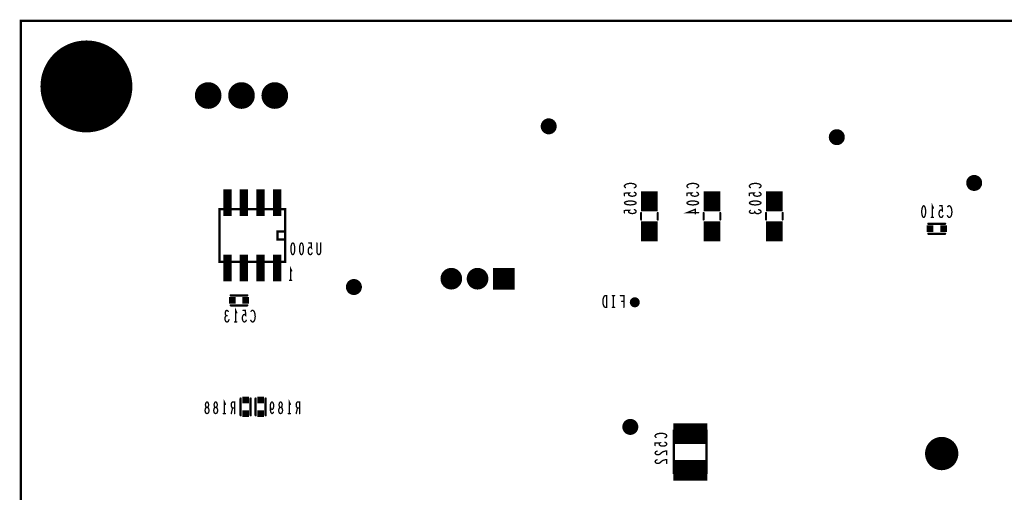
# Model space of a CAD drawing. Extents: x 0 to 8.86, y -3.29 to 6.3.
# Tile 13 of 129: x 0 to 2.95, y 4.88 to 6.3. Entities that reach past the tile are written whole.
import ezdxf

# ---------------------------------------------------------------- set-up
doc = ezdxf.new("R2010")
doc.units = 0
doc.layers.get('0').update_dxf_attribs({"color": 3, "linetype": 'CONTINUOUS'})

# ---------------------------------------------------------------- blocks, each defined once
blk = doc.blocks.new('PAD_S1')
at = {"const_width": 1}
blk.add_lwpolyline([(-0.5, 0), (0.5, 0)], dxfattribs=at)
blk = doc.blocks.new('PAD_R1')
at = {"const_width": 0.5}
blk.add_lwpolyline([(0.25, 0, 1), (-0.25, 0, 1)], format="xyb", close=True, dxfattribs=at)

msp = doc.modelspace()

# ---------------------------------------------------------------- linework, layer by layer
for points, const_width in [([(0, 0), (0, 6.29921), (8.85827, 6.29921), (8.85827, 0)], 0.007), ([(0.794, 5.576), (0.794, 5.734), (0.596, 5.734), (0.596, 5.576)], 0.007), ([(1.8125, 5.7525), (1.81367, 5.75463), (1.81658, 5.75623), (1.82008, 5.7573), (1.82475, 5.7581), (1.83, 5.75837), (1.83525, 5.7581), (1.83992, 5.7573), (1.84342, 5.75623), (1.84633, 5.75463), (1.8475, 5.7525), (1.84633, 5.75037), (1.84342, 5.74877), (1.83992, 5.7477), (1.83525, 5.7469), (1.83, 5.74663), (1.82475, 5.7469), (1.82008, 5.7477), (1.81658, 5.74877), (1.81367, 5.75037)], 0.004), ([(2, 5.7525), (2.00117, 5.75463), (2.00408, 5.75623), (2.00758, 5.7573), (2.01225, 5.7581), (2.0175, 5.75837), (2.02275, 5.7581), (2.02742, 5.7573), (2.03092, 5.75623), (2.03383, 5.75463), (2.035, 5.7525), (2.03383, 5.75037), (2.03092, 5.74877), (2.02742, 5.7477), (2.02275, 5.7469), (2.0175, 5.74663), (2.01225, 5.7469), (2.00758, 5.7477), (2.00408, 5.74877), (2.00117, 5.75037)], 0.004), ([(2.1875, 5.7525), (2.18867, 5.75463), (2.19158, 5.75623), (2.19508, 5.7573), (2.19975, 5.7581), (2.205, 5.75837), (2.21025, 5.7581), (2.21492, 5.7573), (2.21842, 5.75623), (2.22133, 5.75463), (2.2225, 5.7525), (2.22133, 5.75037), (2.21842, 5.74877), (2.21492, 5.7477), (2.21025, 5.7469), (2.205, 5.74663), (2.19975, 5.7469), (2.19508, 5.7477), (2.19158, 5.74877), (2.18867, 5.75037)], 0.004), ([(2.71093, 5.74386), (2.71306, 5.74269), (2.71466, 5.73978), (2.71573, 5.73628), (2.71653, 5.73161), (2.7168, 5.72636), (2.71653, 5.72111), (2.71573, 5.71644), (2.71466, 5.71294), (2.71306, 5.71003), (2.71093, 5.70886), (2.7088, 5.71003), (2.7072, 5.71294), (2.70613, 5.71644), (2.70533, 5.72111), (2.70506, 5.72636), (2.70533, 5.73161), (2.70613, 5.73628), (2.7072, 5.73978), (2.7088, 5.74269)], 0.004), ([(0.794, 5.643), (0.794, 5.667), (0.771, 5.667), (0.771, 5.643), (0.794, 5.643), (0.794, 5.667), (0.771, 5.667), (0.771, 5.643)], 0.007), ([(0.81663, 5.63222), (0.81876, 5.63105), (0.82036, 5.62814), (0.82143, 5.62464), (0.82223, 5.61997), (0.8225, 5.61472), (0.82223, 5.60947), (0.82143, 5.6048), (0.82036, 5.6013), (0.81876, 5.59839), (0.81663, 5.59722), (0.8145, 5.59839), (0.8129, 5.6013), (0.81183, 5.6048), (0.81103, 5.60947), (0.81076, 5.61472), (0.81103, 5.61997), (0.81183, 5.62464), (0.8129, 5.62814), (0.8145, 5.63105)], 0.004), ([(0.84263, 5.63222), (0.84476, 5.63105), (0.84636, 5.62814), (0.84743, 5.62464), (0.84823, 5.61997), (0.8485, 5.61472), (0.84823, 5.60947), (0.84743, 5.6048), (0.84636, 5.6013), (0.84476, 5.59839), (0.84263, 5.59722), (0.8405, 5.59839), (0.8389, 5.6013), (0.83783, 5.6048), (0.83703, 5.60947), (0.83676, 5.61472), (0.83703, 5.61997), (0.83783, 5.62464), (0.8389, 5.62814), (0.8405, 5.63105)], 0.004), ([(1.75937, 5.43913), (1.75937, 5.47413), (1.75403, 5.47413), (1.7519, 5.47238), (1.7503, 5.47005), (1.74897, 5.46655), (1.7479, 5.46246), (1.74763, 5.45663), (1.7479, 5.4508), (1.74897, 5.44671), (1.7503, 5.44321), (1.7519, 5.44088), (1.75403, 5.43913)], 0.004), ([(0.559, 5.12), (0.55713, 5.12058), (0.555, 5.12233), (0.55367, 5.12525), (0.55313, 5.12933), (0.55367, 5.13342), (0.55527, 5.13692), (0.55767, 5.13867), (0.56033, 5.13867), (0.56193, 5.13983), (0.56327, 5.14275), (0.5638, 5.14683), (0.563, 5.15092), (0.56113, 5.15383), (0.559, 5.155), (0.55687, 5.15383), (0.555, 5.15092), (0.5542, 5.14683), (0.55473, 5.14275), (0.55607, 5.13983), (0.55767, 5.13867), (0.56033, 5.13867), (0.56273, 5.13692), (0.56433, 5.13342), (0.56487, 5.12933), (0.56433, 5.12525), (0.563, 5.12233), (0.56087, 5.12058)], 0.004), ([(0.585, 5.12), (0.58313, 5.12058), (0.581, 5.12233), (0.57967, 5.12525), (0.57913, 5.12933), (0.57967, 5.13342), (0.58127, 5.13692), (0.58367, 5.13867), (0.58633, 5.13867), (0.58793, 5.13983), (0.58927, 5.14275), (0.5898, 5.14683), (0.589, 5.15092), (0.58713, 5.15383), (0.585, 5.155), (0.58287, 5.15383), (0.581, 5.15092), (0.5802, 5.14683), (0.58073, 5.14275), (0.58207, 5.13983), (0.58367, 5.13867), (0.58633, 5.13867), (0.58873, 5.13692), (0.59033, 5.13342), (0.59087, 5.12933), (0.59033, 5.12525), (0.589, 5.12233), (0.58687, 5.12058)], 0.004), ([(0.78, 5.12), (0.77813, 5.12058), (0.776, 5.12233), (0.77467, 5.12525), (0.77413, 5.12933), (0.77467, 5.13342), (0.77627, 5.13692), (0.77867, 5.13867), (0.78133, 5.13867), (0.78293, 5.13983), (0.78427, 5.14275), (0.7848, 5.14683), (0.784, 5.15092), (0.78213, 5.15383), (0.78, 5.155), (0.77787, 5.15383), (0.776, 5.15092), (0.7752, 5.14683), (0.77573, 5.14275), (0.77707, 5.13983), (0.77867, 5.13867), (0.78133, 5.13867), (0.78373, 5.13692), (0.78533, 5.13342), (0.78587, 5.12933), (0.78533, 5.12525), (0.784, 5.12233), (0.78187, 5.12058)], 0.004), ([(2.059, 5.068), (2.059, 4.942), (1.961, 4.942), (1.961, 5.068), (2.059, 5.068), (2.059, 4.942), (1.961, 4.942), (1.961, 5.068)], 0.007)]:
    msp.add_lwpolyline(points, close=True, dxfattribs=dict(const_width=const_width))
for points, const_width in [([(0.62, 5.713), (0.62, 5.793)], 0.025), ([(0.67, 5.713), (0.67, 5.793)], 0.025), ([(0.72, 5.713), (0.72, 5.793)], 0.025), ([(0.77, 5.713), (0.77, 5.793)], 0.025), ([(1.81542, 5.79863), (1.81367, 5.80023), (1.8125, 5.8021), (1.8125, 5.80423), (1.81425, 5.80663), (1.81717, 5.8085), (1.82067, 5.80983), (1.8265, 5.8109), (1.83175, 5.81117), (1.837, 5.81063), (1.8405, 5.80983), (1.844, 5.80823), (1.84633, 5.80637), (1.8475, 5.8045), (1.8475, 5.80263), (1.84633, 5.80077), (1.84458, 5.79917), (1.84225, 5.79783)], 0.004), ([(1.8875, 5.7275), (1.8875, 5.7875)], 0.05), ([(2.00292, 5.79863), (2.00117, 5.80023), (2, 5.8021), (2, 5.80423), (2.00175, 5.80663), (2.00467, 5.8085), (2.00817, 5.80983), (2.014, 5.8109), (2.01925, 5.81117), (2.0245, 5.81063), (2.028, 5.80983), (2.0315, 5.80823), (2.03383, 5.80637), (2.035, 5.8045), (2.035, 5.80263), (2.03383, 5.80077), (2.03208, 5.79917), (2.02975, 5.79783)], 0.004), ([(2.075, 5.7275), (2.075, 5.7875)], 0.05), ([(2.19042, 5.79863), (2.18867, 5.80023), (2.1875, 5.8021), (2.1875, 5.80423), (2.18925, 5.80663), (2.19217, 5.8085), (2.19567, 5.80983), (2.2015, 5.8109), (2.20675, 5.81117), (2.212, 5.81063), (2.2155, 5.80983), (2.219, 5.80823), (2.22133, 5.80637), (2.2225, 5.8045), (2.2225, 5.80263), (2.22133, 5.80077), (2.21958, 5.79917), (2.21725, 5.79783)], 0.004), ([(2.2625, 5.7275), (2.2625, 5.7875)], 0.05), ([(1.84225, 5.78437), (1.84517, 5.78277), (1.84692, 5.7809), (1.8475, 5.7785), (1.84633, 5.7761), (1.844, 5.77423), (1.83992, 5.7729), (1.83525, 5.77263), (1.83058, 5.77317), (1.82767, 5.7745), (1.82533, 5.77637), (1.82475, 5.77823), (1.82533, 5.7801), (1.82767, 5.7825), (1.8125, 5.7817), (1.8125, 5.7745)], 0.004), ([(2.02975, 5.78437), (2.03267, 5.78277), (2.03442, 5.7809), (2.035, 5.7785), (2.03383, 5.7761), (2.0315, 5.77423), (2.02742, 5.7729), (2.02275, 5.77263), (2.01808, 5.77317), (2.01517, 5.7745), (2.01283, 5.77637), (2.01225, 5.77823), (2.01283, 5.7801), (2.01517, 5.7825), (2, 5.7817), (2, 5.7745)], 0.004), ([(2.21725, 5.78437), (2.22017, 5.78277), (2.22192, 5.7809), (2.2225, 5.7785), (2.22133, 5.7761), (2.219, 5.77423), (2.21492, 5.7729), (2.21025, 5.77263), (2.20558, 5.77317), (2.20267, 5.7745), (2.20033, 5.77637), (2.19975, 5.77823), (2.20033, 5.7801), (2.20267, 5.7825), (2.1875, 5.7817), (2.1875, 5.7745)], 0.004), ([(0.596, 5.734), (0.596, 5.576)], 0.007), ([(0.794, 5.576), (0.794, 5.734)], 0.007), ([(2.035, 5.7233), (2, 5.7233), (2.02508, 5.73317), (2.02508, 5.71983)], 0.004), ([(2.73693, 5.70886), (2.73693, 5.74386), (2.74013, 5.73686)], 0.004), ([(2.7688, 5.71411), (2.7672, 5.71119), (2.76533, 5.70944), (2.76293, 5.70886), (2.76053, 5.71003), (2.75866, 5.71236), (2.75733, 5.71644), (2.75706, 5.72111), (2.7576, 5.72578), (2.75893, 5.72869), (2.7608, 5.73103), (2.76266, 5.73161), (2.76453, 5.73103), (2.76693, 5.72869), (2.76613, 5.74386), (2.75893, 5.74386)], 0.004), ([(2.78306, 5.74094), (2.78466, 5.74269), (2.78653, 5.74386), (2.78866, 5.74386), (2.79106, 5.74211), (2.79293, 5.73919), (2.79426, 5.73569), (2.79533, 5.72986), (2.7956, 5.72461), (2.79506, 5.71936), (2.79426, 5.71586), (2.79266, 5.71236), (2.7908, 5.71003), (2.78893, 5.70886), (2.78706, 5.70886), (2.7852, 5.71003), (2.7836, 5.71178), (2.78226, 5.71411)], 0.004), ([(1.84225, 5.73237), (1.84517, 5.73077), (1.84692, 5.7289), (1.8475, 5.7265), (1.84633, 5.7241), (1.844, 5.72223), (1.83992, 5.7209), (1.83525, 5.72063), (1.83058, 5.72117), (1.82767, 5.7225), (1.82533, 5.72437), (1.82475, 5.72623), (1.82533, 5.7281), (1.82767, 5.7305), (1.8125, 5.7297), (1.8125, 5.7225)], 0.004), ([(1.8625, 5.7225), (1.8625, 5.7025)], 0.006), ([(1.8625, 5.7225), (1.8625, 5.7025)], 0.006), ([(1.8875, 5.6375), (1.8875, 5.6975)], 0.05), ([(1.9125, 5.7225), (1.9125, 5.7025)], 0.006), ([(1.9125, 5.7225), (1.9125, 5.7025)], 0.006), ([(2.05, 5.7225), (2.05, 5.7025)], 0.006), ([(2.05, 5.7225), (2.05, 5.7025)], 0.006), ([(2.075, 5.6375), (2.075, 5.6975)], 0.05), ([(2.1, 5.7225), (2.1, 5.7025)], 0.006), ([(2.1, 5.7225), (2.1, 5.7025)], 0.006), ([(2.20383, 5.72463), (2.20208, 5.72303), (2.19917, 5.7217), (2.19567, 5.72117), (2.19217, 5.7217), (2.18925, 5.72303), (2.1875, 5.72543), (2.18808, 5.72783), (2.19042, 5.73023)], 0.004), ([(2.2155, 5.73237), (2.21958, 5.73077), (2.22192, 5.72863), (2.2225, 5.72623), (2.22192, 5.7241), (2.219, 5.72197), (2.2155, 5.72063), (2.212, 5.72037), (2.20792, 5.7209), (2.205, 5.72277), (2.20383, 5.72463), (2.20383, 5.72703)], 0.004), ([(2.2375, 5.7225), (2.2375, 5.7025)], 0.006), ([(2.2375, 5.7225), (2.2375, 5.7025)], 0.006), ([(2.2625, 5.6375), (2.2625, 5.6975)], 0.05), ([(2.2875, 5.7225), (2.2875, 5.7025)], 0.006), ([(2.2875, 5.7225), (2.2875, 5.7025)], 0.006), ([(2.74013, 5.70886), (2.73373, 5.70886)], 0.004), ([(2.775, 5.69), (2.725, 5.69)], 0.007), ([(2.775, 5.69), (2.725, 5.69)], 0.007), ([(2.775, 5.66), (2.725, 5.66)], 0.007), ([(2.775, 5.66), (2.725, 5.66)], 0.007), ([(0.8745, 5.60247), (0.8729, 5.59955), (0.87103, 5.5978), (0.86863, 5.59722), (0.86623, 5.59839), (0.86436, 5.60072), (0.86303, 5.6048), (0.86276, 5.60947), (0.8633, 5.61414), (0.86463, 5.61705), (0.8665, 5.61939), (0.86836, 5.61997), (0.87023, 5.61939), (0.87263, 5.61705), (0.87183, 5.63222), (0.86463, 5.63222)], 0.004), ([(0.9005, 5.63222), (0.9005, 5.60714), (0.89943, 5.60189), (0.8973, 5.59839), (0.89463, 5.59722), (0.89196, 5.59839), (0.88983, 5.60189), (0.88876, 5.60714), (0.88876, 5.63222)], 0.004), ([(0.62, 5.517), (0.62, 5.597)], 0.025), ([(0.67, 5.517), (0.67, 5.597)], 0.025), ([(0.72, 5.517), (0.72, 5.597)], 0.025), ([(0.77, 5.517), (0.77, 5.597)], 0.025), ([(0.81, 5.52), (0.81, 5.555), (0.8132, 5.548)], 0.004), ([(0.8132, 5.52), (0.8068, 5.52)], 0.004), ([(0.63, 5.475), (0.68, 5.475)], 0.007), ([(0.63, 5.475), (0.68, 5.475)], 0.007), ([(1.7827, 5.47413), (1.7763, 5.47413)], 0.004), ([(1.7795, 5.47413), (1.7795, 5.43913)], 0.004), ([(1.81057, 5.43913), (1.81057, 5.47413), (1.80043, 5.47413)], 0.004), ([(0.63, 5.445), (0.68, 5.445)], 0.007), ([(0.63, 5.445), (0.68, 5.445)], 0.007), ([(1.7827, 5.43913), (1.7763, 5.43913)], 0.004), ([(1.80417, 5.45721), (1.81057, 5.45721)], 0.004), ([(0.62487, 5.402), (0.62327, 5.39792), (0.62113, 5.39558), (0.61873, 5.395), (0.6166, 5.39558), (0.61447, 5.3985), (0.61313, 5.402), (0.61287, 5.4055), (0.6134, 5.40958), (0.61527, 5.4125), (0.61713, 5.41367), (0.61953, 5.41367)], 0.004), ([(0.61713, 5.41367), (0.61553, 5.41542), (0.6142, 5.41833), (0.61367, 5.42183), (0.6142, 5.42533), (0.61553, 5.42825), (0.61793, 5.43), (0.62033, 5.42942), (0.62273, 5.42708)], 0.004), ([(0.645, 5.395), (0.645, 5.43), (0.6482, 5.423)], 0.004), ([(0.67687, 5.40025), (0.67527, 5.39733), (0.6734, 5.39558), (0.671, 5.395), (0.6686, 5.39617), (0.66673, 5.3985), (0.6654, 5.40258), (0.66513, 5.40725), (0.66567, 5.41192), (0.667, 5.41483), (0.66887, 5.41717), (0.67073, 5.41775), (0.6726, 5.41717), (0.675, 5.41483), (0.6742, 5.43), (0.667, 5.43)], 0.004), ([(0.69113, 5.42708), (0.69273, 5.42883), (0.6946, 5.43), (0.69673, 5.43), (0.69913, 5.42825), (0.701, 5.42533), (0.70233, 5.42183), (0.7034, 5.416), (0.70367, 5.41075), (0.70313, 5.4055), (0.70233, 5.402), (0.70073, 5.3985), (0.69887, 5.39617), (0.697, 5.395), (0.69513, 5.395), (0.69327, 5.39617), (0.69167, 5.39792), (0.69033, 5.40025)], 0.004), ([(0.6482, 5.395), (0.6418, 5.395)], 0.004), ([(0.611, 5.12), (0.611, 5.155), (0.6142, 5.148)], 0.004), ([(0.64233, 5.12), (0.64233, 5.155), (0.63567, 5.155), (0.63353, 5.15325), (0.6322, 5.15092), (0.63167, 5.14625), (0.6322, 5.14158), (0.6338, 5.13867), (0.63567, 5.13692), (0.64233, 5.13692)], 0.004), ([(0.66, 5.115), (0.66, 5.165)], 0.007), ([(0.66, 5.115), (0.66, 5.165)], 0.007), ([(0.69, 5.115), (0.69, 5.165)], 0.007), ([(0.69, 5.115), (0.69, 5.165)], 0.007), ([(0.705, 5.115), (0.705, 5.165)], 0.007), ([(0.705, 5.115), (0.705, 5.165)], 0.007), ([(0.735, 5.115), (0.735, 5.165)], 0.007), ([(0.735, 5.115), (0.735, 5.165)], 0.007), ([(0.75853, 5.12408), (0.75667, 5.12117), (0.75453, 5.12), (0.7524, 5.12117), (0.75053, 5.12467), (0.7492, 5.12992), (0.74867, 5.13517), (0.74867, 5.14158), (0.7492, 5.14683), (0.75053, 5.1515), (0.75213, 5.15383), (0.754, 5.155), (0.75613, 5.15383), (0.75773, 5.1515), (0.7588, 5.148), (0.75933, 5.14333), (0.7588, 5.13925), (0.75747, 5.13517), (0.75587, 5.13283), (0.754, 5.13225), (0.75187, 5.13342), (0.75027, 5.13633), (0.74867, 5.14158)], 0.004), ([(0.806, 5.12), (0.806, 5.155), (0.8092, 5.148)], 0.004), ([(0.83733, 5.12), (0.83733, 5.155), (0.83067, 5.155), (0.82853, 5.15325), (0.8272, 5.15092), (0.82667, 5.14625), (0.8272, 5.14158), (0.8288, 5.13867), (0.83067, 5.13692), (0.83733, 5.13692)], 0.004), ([(0.6142, 5.12), (0.6078, 5.12)], 0.004), ([(0.63567, 5.13692), (0.63167, 5.12)], 0.004), ([(0.8092, 5.12), (0.8028, 5.12)], 0.004), ([(0.83067, 5.13692), (0.82667, 5.12)], 0.004), ([(1.959, 5.06), (2.061, 5.06)], 0.062), ([(1.90742, 5.04826), (1.90567, 5.04986), (1.9045, 5.05173), (1.9045, 5.05386), (1.90625, 5.05626), (1.90917, 5.05813), (1.91267, 5.05946), (1.9185, 5.06053), (1.92375, 5.0608), (1.929, 5.06026), (1.9325, 5.05946), (1.936, 5.05786), (1.93833, 5.056), (1.9395, 5.05413), (1.9395, 5.05226), (1.93833, 5.0504), (1.93658, 5.0488), (1.93425, 5.04746)], 0.004), ([(1.93425, 5.034), (1.93717, 5.0324), (1.93892, 5.03053), (1.9395, 5.02813), (1.93833, 5.02573), (1.936, 5.02386), (1.93192, 5.02253), (1.92725, 5.02226), (1.92258, 5.0228), (1.91967, 5.02413), (1.91733, 5.026), (1.91675, 5.02786), (1.91733, 5.02973), (1.91967, 5.03213), (1.9045, 5.03133), (1.9045, 5.02413)], 0.004), ([(1.91033, 5.0072), (1.90683, 5.0056), (1.90508, 5.00373), (1.9045, 5.0016), (1.90567, 4.99893), (1.90858, 4.99706), (1.91208, 4.99653), (1.91558, 4.9968), (1.9185, 4.99786), (1.92433, 5.0032), (1.92842, 5.0056), (1.93425, 5.0072), (1.9395, 5.00773), (1.9395, 4.99653)], 0.004), ([(1.91033, 4.9812), (1.90683, 4.9796), (1.90508, 4.97773), (1.9045, 4.9756), (1.90567, 4.97293), (1.90858, 4.97106), (1.91208, 4.97053), (1.91558, 4.9708), (1.9185, 4.97186), (1.92433, 4.9772), (1.92842, 4.9796), (1.93425, 4.9812), (1.9395, 4.98173), (1.9395, 4.97053)], 0.004), ([(1.959, 4.95), (2.061, 4.95)], 0.062)]:
    msp.add_lwpolyline(points, dxfattribs=dict(const_width=const_width))

# ---------------------------------------------------------------- block references
for name, p, xscale, yscale in [('PAD_R1', (0.19685, 6.10236), 0.276, 0.276), ('PAD_R1', (0.19685, 6.22236), 0.03, 0.03), ('PAD_R1', (0.11185, 6.18736), 0.03, 0.03), ('PAD_R1', (0.28185, 6.18736), 0.03, 0.03), ('PAD_R1', (0.07685, 6.10236), 0.03, 0.03), ('PAD_R1', (0.31685, 6.10236), 0.03, 0.03), ('PAD_R1', (0.5625, 6.075), 0.08, 0.08), ('PAD_R1', (0.6625, 6.075), 0.08, 0.08), ('PAD_R1', (0.7625, 6.075), 0.08, 0.08), ('PAD_R1', (0.11185, 6.01736), 0.03, 0.03), ('PAD_R1', (0.28185, 6.01736), 0.03, 0.03), ('PAD_R1', (1.585, 5.9825), 0.048, 0.048), ('PAD_R1', (0.19685, 5.98236), 0.03, 0.03), ('PAD_R1', (2.45, 5.95), 0.048, 0.048), ('PAD_R1', (2.8625, 5.8125), 0.048, 0.048), ('PAD_R1', (1.81542, 5.79863), 0.004, 0.004), ('PAD_R1', (1.84225, 5.79783), 0.004, 0.004), ('PAD_R1', (2.00292, 5.79863), 0.004, 0.004), ('PAD_R1', (2.02975, 5.79783), 0.004, 0.004), ('PAD_R1', (2.19042, 5.79863), 0.004, 0.004), ('PAD_R1', (2.21725, 5.79783), 0.004, 0.004), ('PAD_R1', (1.8125, 5.7745), 0.004, 0.004), ('PAD_R1', (1.84225, 5.78437), 0.004, 0.004), ('PAD_R1', (2, 5.7745), 0.004, 0.004), ('PAD_R1', (2.02975, 5.78437), 0.004, 0.004), ('PAD_R1', (2.1875, 5.7745), 0.004, 0.004), ('PAD_R1', (2.21725, 5.78437), 0.004, 0.004), ('PAD_R1', (0.596, 5.734), 0.007, 0.007), ('PAD_R1', (0.794, 5.734), 0.007, 0.007), ('PAD_R1', (2.74013, 5.73686), 0.004, 0.004), ('PAD_R1', (2.75893, 5.74386), 0.004, 0.004), ('PAD_R1', (2.78306, 5.74094), 0.004, 0.004), ('PAD_R1', (1.8125, 5.7225), 0.004, 0.004), ('PAD_R1', (1.84225, 5.73237), 0.004, 0.004), ('PAD_R1', (1.8625, 5.7225), 0.006, 0.006), ('PAD_R1', (1.8625, 5.7225), 0.006, 0.006), ('PAD_R1', (1.9125, 5.7225), 0.006, 0.006), ('PAD_R1', (1.9125, 5.7225), 0.006, 0.006), ('PAD_R1', (2.02508, 5.71983), 0.004, 0.004), ('PAD_R1', (2.035, 5.7233), 0.004, 0.004), ('PAD_R1', (2.05, 5.7225), 0.006, 0.006), ('PAD_R1', (2.05, 5.7225), 0.006, 0.006), ('PAD_R1', (2.1, 5.7225), 0.006, 0.006), ('PAD_R1', (2.1, 5.7225), 0.006, 0.006), ('PAD_R1', (2.19042, 5.73023), 0.004, 0.004), ('PAD_R1', (2.20383, 5.72703), 0.004, 0.004), ('PAD_R1', (2.20383, 5.72463), 0.004, 0.004), ('PAD_R1', (2.2155, 5.73237), 0.004, 0.004), ('PAD_R1', (2.2375, 5.7225), 0.006, 0.006), ('PAD_R1', (2.2375, 5.7225), 0.006, 0.006), ('PAD_R1', (2.2875, 5.7225), 0.006, 0.006), ('PAD_R1', (2.2875, 5.7225), 0.006, 0.006), ('PAD_R1', (2.73373, 5.70886), 0.004, 0.004), ('PAD_R1', (2.73693, 5.70886), 0.004, 0.004), ('PAD_R1', (2.74013, 5.70886), 0.004, 0.004), ('PAD_R1', (2.7688, 5.71411), 0.004, 0.004), ('PAD_R1', (2.78226, 5.71411), 0.004, 0.004), ('PAD_R1', (1.8625, 5.7025), 0.006, 0.006), ('PAD_R1', (1.8625, 5.7025), 0.006, 0.006), ('PAD_R1', (1.9125, 5.7025), 0.006, 0.006), ('PAD_R1', (1.9125, 5.7025), 0.006, 0.006), ('PAD_R1', (2.05, 5.7025), 0.006, 0.006), ('PAD_R1', (2.05, 5.7025), 0.006, 0.006), ('PAD_R1', (2.1, 5.7025), 0.006, 0.006), ('PAD_R1', (2.1, 5.7025), 0.006, 0.006), ('PAD_R1', (2.2375, 5.7025), 0.006, 0.006), ('PAD_R1', (2.2375, 5.7025), 0.006, 0.006), ('PAD_R1', (2.2875, 5.7025), 0.006, 0.006), ('PAD_R1', (2.2875, 5.7025), 0.006, 0.006), ('PAD_S1', (2.7295, 5.675), 0.02, 0.02), ('PAD_R1', (2.725, 5.69), 0.007, 0.007), ('PAD_R1', (2.725, 5.69), 0.007, 0.007), ('PAD_S1', (2.7705, 5.675), 0.02, 0.02), ('PAD_R1', (2.775, 5.69), 0.007, 0.007), ('PAD_R1', (2.775, 5.69), 0.007, 0.007), ('PAD_R1', (2.725, 5.66), 0.007, 0.007), ('PAD_R1', (2.725, 5.66), 0.007, 0.007), ('PAD_R1', (2.775, 5.66), 0.007, 0.007), ('PAD_R1', (2.775, 5.66), 0.007, 0.007), ('PAD_R1', (0.86463, 5.63222), 0.004, 0.004), ('PAD_R1', (0.88876, 5.63222), 0.004, 0.004), ('PAD_R1', (0.9005, 5.63222), 0.004, 0.004), ('PAD_R1', (0.8745, 5.60247), 0.004, 0.004), ('PAD_R1', (0.596, 5.576), 0.007, 0.007), ('PAD_R1', (0.794, 5.576), 0.007, 0.007), ('PAD_R1', (0.8132, 5.548), 0.004, 0.004), ('PAD_R1', (1.29252, 5.525), 0.065, 0.065), ('PAD_R1', (1.37126, 5.525), 0.065, 0.065), ('PAD_S1', (1.45, 5.525), 0.065, 0.065), ('PAD_R1', (0.8068, 5.52), 0.004, 0.004), ('PAD_R1', (0.81, 5.52), 0.004, 0.004), ('PAD_R1', (0.8132, 5.52), 0.004, 0.004), ('PAD_R1', (1, 5.5), 0.048, 0.048), ('PAD_S1', (0.6345, 5.46), 0.02, 0.02), ('PAD_R1', (0.63, 5.475), 0.007, 0.007), ('PAD_R1', (0.63, 5.475), 0.007, 0.007), ('PAD_S1', (0.6755, 5.46), 0.02, 0.02), ('PAD_R1', (0.68, 5.475), 0.007, 0.007), ('PAD_R1', (0.68, 5.475), 0.007, 0.007), ('PAD_R1', (1.7763, 5.47413), 0.004, 0.004), ('PAD_R1', (1.7795, 5.47413), 0.004, 0.004), ('PAD_R1', (1.7827, 5.47413), 0.004, 0.004), ('PAD_R1', (1.80043, 5.47413), 0.004, 0.004), ('PAD_R1', (0.63, 5.445), 0.007, 0.007), ('PAD_R1', (0.63, 5.445), 0.007, 0.007), ('PAD_R1', (0.68, 5.445), 0.007, 0.007), ('PAD_R1', (0.68, 5.445), 0.007, 0.007), ('PAD_R1', (1.7763, 5.43913), 0.004, 0.004), ('PAD_R1', (1.7795, 5.43913), 0.004, 0.004), ('PAD_R1', (1.7827, 5.43913), 0.004, 0.004), ('PAD_R1', (1.80417, 5.45721), 0.004, 0.004), ('PAD_R1', (1.81057, 5.45721), 0.004, 0.004), ('PAD_R1', (1.81057, 5.43913), 0.004, 0.004), ('PAD_R1', (1.8435, 5.45413), 0.03, 0.03), ('PAD_R1', (0.61713, 5.41367), 0.004, 0.004), ('PAD_R1', (0.61953, 5.41367), 0.004, 0.004), ('PAD_R1', (0.62273, 5.42708), 0.004, 0.004), ('PAD_R1', (0.6482, 5.423), 0.004, 0.004), ('PAD_R1', (0.667, 5.43), 0.004, 0.004), ('PAD_R1', (0.69113, 5.42708), 0.004, 0.004), ('PAD_R1', (0.62487, 5.402), 0.004, 0.004), ('PAD_R1', (0.6418, 5.395), 0.004, 0.004), ('PAD_R1', (0.645, 5.395), 0.004, 0.004), ('PAD_R1', (0.6482, 5.395), 0.004, 0.004), ('PAD_R1', (0.67687, 5.40025), 0.004, 0.004), ('PAD_R1', (0.69033, 5.40025), 0.004, 0.004), ('PAD_R1', (0.6142, 5.148), 0.004, 0.004), ('PAD_S1', (0.675, 5.1605), 0.02, 0.02), ('PAD_R1', (0.66, 5.165), 0.007, 0.007), ('PAD_R1', (0.66, 5.165), 0.007, 0.007), ('PAD_R1', (0.69, 5.165), 0.007, 0.007), ('PAD_R1', (0.69, 5.165), 0.007, 0.007), ('PAD_S1', (0.72, 5.1605), 0.02, 0.02), ('PAD_R1', (0.705, 5.165), 0.007, 0.007), ('PAD_R1', (0.705, 5.165), 0.007, 0.007), ('PAD_R1', (0.735, 5.165), 0.007, 0.007), ('PAD_R1', (0.735, 5.165), 0.007, 0.007), ('PAD_R1', (0.8092, 5.148), 0.004, 0.004), ('PAD_R1', (0.6078, 5.12), 0.004, 0.004), ('PAD_R1', (0.611, 5.12), 0.004, 0.004), ('PAD_R1', (0.6142, 5.12), 0.004, 0.004), ('PAD_R1', (0.63167, 5.12), 0.004, 0.004), ('PAD_R1', (0.63567, 5.13692), 0.004, 0.004), ('PAD_R1', (0.64233, 5.13692), 0.004, 0.004), ('PAD_R1', (0.64233, 5.12), 0.004, 0.004), ('PAD_S1', (0.675, 5.1195), 0.02, 0.02), ('PAD_R1', (0.66, 5.115), 0.007, 0.007), ('PAD_R1', (0.66, 5.115), 0.007, 0.007), ('PAD_R1', (0.69, 5.115), 0.007, 0.007), ('PAD_R1', (0.69, 5.115), 0.007, 0.007), ('PAD_S1', (0.72, 5.1195), 0.02, 0.02), ('PAD_R1', (0.705, 5.115), 0.007, 0.007), ('PAD_R1', (0.705, 5.115), 0.007, 0.007), ('PAD_R1', (0.735, 5.115), 0.007, 0.007), ('PAD_R1', (0.735, 5.115), 0.007, 0.007), ('PAD_R1', (0.74867, 5.14158), 0.004, 0.004), ('PAD_R1', (0.75853, 5.12408), 0.004, 0.004), ('PAD_R1', (0.8028, 5.12), 0.004, 0.004), ('PAD_R1', (0.806, 5.12), 0.004, 0.004), ('PAD_R1', (0.8092, 5.12), 0.004, 0.004), ('PAD_R1', (0.82667, 5.12), 0.004, 0.004), ('PAD_R1', (0.83067, 5.13692), 0.004, 0.004), ('PAD_R1', (0.83733, 5.13692), 0.004, 0.004), ('PAD_R1', (0.83733, 5.12), 0.004, 0.004), ('PAD_R1', (1.83, 5.08), 0.048, 0.048), ('PAD_R1', (1.9045, 5.02413), 0.004, 0.004), ('PAD_R1', (1.90742, 5.04826), 0.004, 0.004), ('PAD_R1', (1.93425, 5.04746), 0.004, 0.004), ('PAD_R1', (1.93425, 5.034), 0.004, 0.004), ('PAD_R1', (2.765, 5), 0.1, 0.1), ('PAD_R1', (1.91033, 5.0072), 0.004, 0.004), ('PAD_R1', (1.9395, 4.99653), 0.004, 0.004), ('PAD_R1', (1.91033, 4.9812), 0.004, 0.004), ('PAD_R1', (1.9395, 4.97053), 0.004, 0.004)]:
    msp.add_blockref(name, p, dxfattribs=dict(xscale=xscale, yscale=yscale))

doc.saveas('drawing.dxf')
